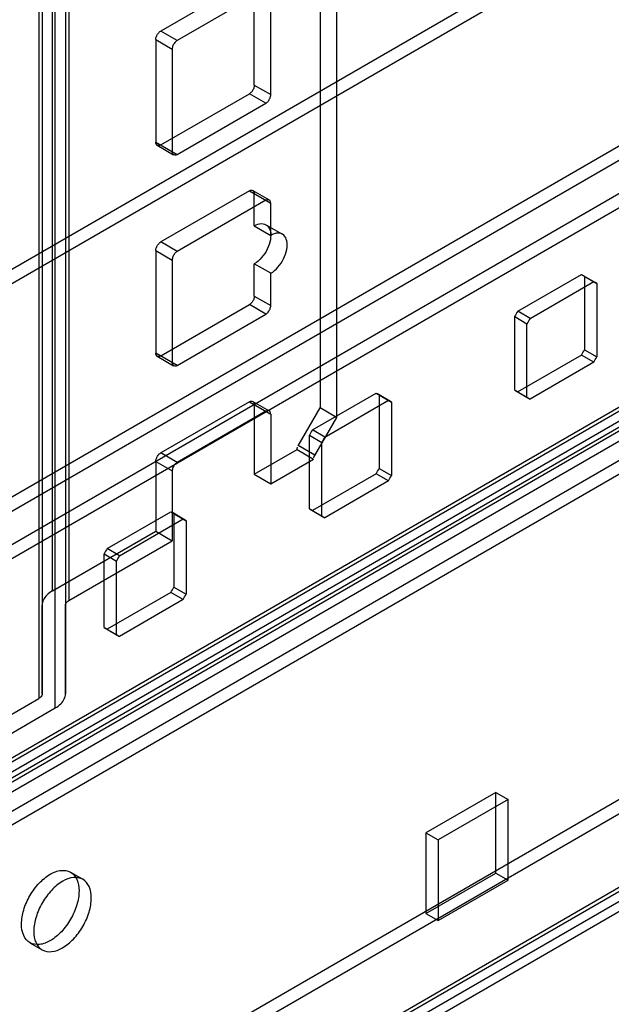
# Model space of a CAD drawing. Header units: millimetres. Extents: x 188 to 1028, y 131 to 1566.
# Tile 57 of 256: x 680 to 731, y 220 to 305. Entities that reach past the tile are written whole.
import ezdxf

# ---------------------------------------------------------------- set-up
doc = ezdxf.new("R2010")
doc.units = ezdxf.units.MM
doc.header["$LTSCALE"] = 110.325218
doc.layers.get('0').update_dxf_attribs({"linetype": 'CONTINUOUS'})

msp = doc.modelspace()

# ---------------------------------------------------------------- linework, layer by layer
at = {"color": 7, "linetype": 'CONTINUOUS'}
for p, q in [((705.938, 1140.918), (705.938, 271.588)), ((707.352, 1140.101), (707.352, 270.771)), ((682.897, 255.835), (682.897, 1130.065)), ((684.311, 1129.248), (684.311, 255.019)), ((682.018, 1128.84), (682.018, 246.994)), ((684.018, 1128.84), (684.018, 246.994)), ((681.725, 1120.815), (681.725, 246.586)), ((683.139, 245.769), (683.139, 1119.999)), ((633.637, 237.51), (941.51, 415.26)), ((634.697, 236.898), (942.571, 414.648)), ((617.02, 223.834), (924.893, 401.583)), ((617.02, 222.609), (924.893, 400.359)), ((629.394, 212.607), (945.045, 394.847)), ((946.106, 394.235), (626.212, 209.545)), ((627.414, 209.749), (947.167, 394.357)), ((629.894, 212.558), (944.838, 394.39)), ((947.167, 393.133), (627.414, 208.525)), ((630.644, 211.259), (945.588, 393.091)), ((630.95, 208.933), (945.045, 390.275)), ((946.106, 389.663), (632.011, 208.321)), ((610.514, 243.756), (822.645, 366.229)), ((610.514, 242.531), (822.645, 365.004)), ((623.702, 175.558), (937.797, 356.9)), ((623.702, 174.333), (937.797, 355.676)), ((630.243, 171.782), (945.045, 353.532)), ((946.106, 352.92), (630.243, 170.557)), ((630.743, 171.732), (944.838, 353.075)), ((631.493, 170.433), (945.588, 351.776)), ((699.857, 308.412), (692.22, 304.003)), ((701.271, 307.596), (693.635, 303.187)), ((700.281, 299.349), (700.281, 308.167)), ((701.696, 298.533), (701.696, 307.351)), ((691.796, 303.268), (693.21, 302.452)), ((691.796, 303.268), (691.796, 294.45)), ((693.635, 303.187), (692.22, 304.003)), ((693.21, 302.452), (693.21, 293.634)), ((700.281, 299.349), (701.696, 298.533)), ((692.22, 294.205), (699.857, 298.614)), ((701.271, 297.798), (699.857, 298.614)), ((693.635, 293.389), (701.271, 297.798)), ((691.796, 294.45), (693.635, 293.389)), ((691.92, 294.175), (693.335, 293.359)), ((699.857, 290.265), (692.22, 285.856)), ((699.857, 290.265), (701.696, 289.204)), ((700.157, 290.295), (701.571, 289.479)), ((700.281, 287.244), (700.281, 290.02)), ((701.271, 289.449), (693.635, 285.04)), ((701.696, 286.428), (701.696, 289.204)), ((700.281, 287.244), (701.696, 286.428)), ((701.281, 287.343), (702.695, 286.527)), ((693.635, 285.04), (692.22, 285.856)), ((691.796, 285.122), (693.21, 284.305)), ((691.796, 285.122), (691.796, 276.303)), ((693.21, 284.305), (693.21, 275.487)), ((701.696, 283.162), (700.281, 283.978)), ((700.281, 281.202), (700.281, 283.978)), ((701.696, 280.386), (701.696, 283.162)), ((722.963, 279.897), (728.44, 283.059)), ((728.44, 283.059), (729.768, 282.293)), ((729.637, 282.375), (728.577, 282.988)), ((728.707, 282.905), (728.707, 276.581)), ((724.024, 279.285), (729.501, 282.447)), ((729.768, 282.293), (729.768, 275.968)), ((692.22, 276.058), (699.857, 280.467)), ((701.271, 279.651), (699.857, 280.467)), ((700.281, 281.202), (701.696, 280.386)), ((693.635, 275.242), (701.271, 279.651)), ((724.024, 279.285), (722.963, 279.897)), ((722.697, 279.435), (723.757, 278.823)), ((722.697, 273.111), (722.697, 279.435)), ((723.757, 272.498), (723.757, 278.823)), ((693.635, 275.242), (691.796, 276.303)), ((728.707, 276.581), (729.768, 275.968)), ((691.92, 276.029), (693.335, 275.212)), ((728.44, 276.119), (722.963, 272.957)), ((729.501, 275.507), (724.024, 272.344)), ((729.501, 275.507), (728.44, 276.119)), ((705.286, 269.691), (710.763, 272.853)), ((710.763, 272.853), (712.09, 272.087)), ((711.96, 272.169), (710.899, 272.782)), ((722.697, 273.111), (724.024, 272.344)), ((723.887, 272.416), (722.827, 273.028)), ((699.857, 272.119), (692.22, 267.71)), ((699.857, 272.119), (701.696, 271.057)), ((700.157, 272.148), (701.571, 271.332)), ((706.346, 269.079), (711.823, 272.241)), ((711.029, 272.699), (711.029, 266.375)), ((712.09, 272.087), (712.09, 265.762)), ((701.271, 271.302), (693.635, 266.893)), ((700.281, 271.874), (700.281, 265.872)), ((701.696, 271.057), (701.696, 265.056)), ((704.05, 268.317), (705.938, 271.588)), ((707.352, 270.771), (705.938, 271.588)), ((707.352, 270.771), (705.464, 267.5)), ((706.346, 269.079), (705.286, 269.691)), ((705.019, 269.229), (706.08, 268.617)), ((705.019, 262.905), (705.019, 269.229)), ((706.08, 262.292), (706.08, 268.617)), ((693.635, 266.893), (692.22, 267.71)), ((700.281, 265.872), (703.963, 267.998)), ((703.963, 267.998), (705.377, 267.182)), ((705.481, 267.53), (704.067, 268.347)), ((691.796, 266.975), (693.21, 266.158)), ((691.796, 266.975), (691.796, 260.973)), ((701.696, 265.056), (705.377, 267.182)), ((693.21, 266.158), (693.21, 260.157)), ((711.029, 266.375), (712.09, 265.762)), ((700.281, 265.872), (701.696, 265.056)), ((710.763, 265.913), (705.286, 262.751)), ((711.823, 265.301), (706.346, 262.138)), ((711.823, 265.301), (710.763, 265.913)), ((687.608, 259.485), (693.085, 262.647)), ((693.085, 262.647), (694.412, 261.881)), ((705.019, 262.905), (706.346, 262.138)), ((706.21, 262.21), (705.149, 262.822)), ((688.669, 258.872), (694.146, 262.035)), ((694.282, 261.963), (693.222, 262.576)), ((693.352, 262.493), (693.352, 256.169)), ((694.412, 261.881), (694.412, 255.556)), ((682.897, 255.835), (691.796, 260.973)), ((691.796, 260.973), (693.21, 260.157)), ((684.311, 255.019), (693.21, 260.157)), ((688.669, 258.872), (687.608, 259.485)), ((687.341, 259.023), (688.402, 258.411)), ((687.341, 252.698), (687.341, 259.023)), ((688.402, 252.086), (688.402, 258.411)), ((693.352, 256.169), (694.412, 255.556)), ((693.085, 255.707), (687.608, 252.545)), ((694.146, 255.094), (688.669, 251.932)), ((694.146, 255.094), (693.085, 255.707)), ((682.018, 246.994), (682.018, 254.611)), ((684.018, 246.994), (684.018, 254.611)), ((687.341, 252.698), (688.669, 251.932)), ((688.532, 252.004), (687.472, 252.616)), ((663.158, 235.866), (681.725, 246.586)), ((664.573, 235.05), (683.139, 245.769)), ((721.07, 238.51), (715.06, 235.04)), ((721.07, 238.51), (722.131, 237.897)), ((721.07, 231.57), (721.07, 238.51)), ((722.131, 237.897), (716.121, 234.427)), ((722.131, 230.957), (722.131, 237.897)), ((715.06, 235.04), (716.121, 234.427)), ((715.06, 235.04), (715.06, 228.099)), ((716.121, 234.427), (716.121, 227.487)), ((684.46, 231.641), (685.52, 231.029)), ((715.06, 228.099), (721.07, 231.57)), ((721.07, 231.57), (722.131, 230.957)), ((716.121, 227.487), (722.131, 230.957)), ((715.06, 228.099), (716.121, 227.487)), ((680.96, 225.579), (682.021, 224.967))]:
    msp.add_line(p, q, dxfattribs=at)
for centre, start, end in [((731.448, 274.69), 148.46564, 151.53463), ((732.509, 274.078), 148.46564, 151.53463), ((719.955, 281.326), 328.46564, 331.53463), ((721.016, 280.713), 328.46564, 331.53463), ((713.771, 264.484), 148.46564, 151.53463), ((714.831, 263.872), 148.46564, 151.53463), ((702.278, 271.12), 328.46564, 331.53463), ((703.338, 270.507), 328.46564, 331.53463), ((696.093, 254.278), 148.46564, 151.53463), ((697.154, 253.666), 148.46564, 151.53463), ((684.6, 260.914), 328.46564, 331.53463), ((685.661, 260.301), 328.46564, 331.53463)]:
    msp.add_arc(centre, 9.955, start, end, dxfattribs=at)
for points, knots in [([(691.796, 303.268), (691.796, 303.36), (691.84, 303.552), (691.985, 303.809), (692.133, 303.953), (692.22, 304.003)], [0, 0, 0, 0, 0.314241, 0.656303, 1, 1, 1, 1]), ([(693.635, 303.187), (693.555, 303.141), (693.411, 303.006), (693.261, 302.753), (693.21, 302.552), (693.21, 302.452)], [0, 0, 0, 0, 0.314238, 0.6563, 1, 1, 1, 1]), ([(700.281, 299.349), (700.281, 299.257), (700.237, 299.065), (700.093, 298.808), (699.944, 298.664), (699.857, 298.614)], [0, 0, 0, 0, 0.314241, 0.656303, 1, 1, 1, 1]), ([(701.271, 297.798), (701.351, 297.844), (701.495, 297.978), (701.645, 298.231), (701.696, 298.432), (701.696, 298.533)], [0, 0, 0, 0, 0.314238, 0.6563, 1, 1, 1, 1]), ([(692.22, 294.205), (692.158, 294.169), (691.95, 294.078), (691.796, 294.326), (691.796, 294.45)], [0, 0, 0, 0, 0.366154, 1, 1, 1, 1]), ([(693.21, 293.634), (693.21, 293.562), (693.235, 293.336), (693.527, 293.327), (693.635, 293.389)], [0, 0, 0, 0, 0.36616, 1, 1, 1, 1]), ([(699.857, 290.265), (699.919, 290.301), (700.127, 290.393), (700.281, 290.144), (700.281, 290.02)], [0, 0, 0, 0, 0.366154, 1, 1, 1, 1]), ([(701.696, 289.204), (701.696, 289.276), (701.671, 289.501), (701.379, 289.511), (701.271, 289.449)], [0, 0, 0, 0, 0.36616, 1, 1, 1, 1]), ([(700.281, 287.244), (700.469, 287.353), (700.851, 287.508), (701.454, 287.314), (701.724, 286.724), (701.691, 286.004), (701.422, 285.22), (700.952, 284.502), (700.518, 284.115), (700.281, 283.978)], [0, 0, 0, 0, 0.130229, 0.233173, 0.344877, 0.489739, 0.658606, 0.83605, 1, 1, 1, 1]), ([(701.696, 283.162), (701.931, 283.298), (702.361, 283.681), (702.83, 284.393), (703.102, 285.175), (703.14, 285.896), (702.875, 286.492), (702.269, 286.694), (701.885, 286.537), (701.696, 286.428)], [0, 0, 0, 0, 0.162891, 0.338516, 0.507397, 0.652857, 0.765205, 0.869083, 1, 1, 1, 1]), ([(691.796, 285.122), (691.796, 285.213), (691.84, 285.405), (691.985, 285.662), (692.133, 285.806), (692.22, 285.856)], [0, 0, 0, 0, 0.314241, 0.656303, 1, 1, 1, 1]), ([(693.635, 285.04), (693.555, 284.994), (693.411, 284.859), (693.261, 284.606), (693.21, 284.406), (693.21, 284.305)], [0, 0, 0, 0, 0.314238, 0.6563, 1, 1, 1, 1]), ([(700.281, 281.202), (700.281, 281.11), (700.237, 280.918), (700.093, 280.661), (699.944, 280.518), (699.857, 280.467)], [0, 0, 0, 0, 0.314241, 0.656303, 1, 1, 1, 1]), ([(701.271, 279.651), (701.351, 279.697), (701.495, 279.831), (701.645, 280.085), (701.696, 280.285), (701.696, 280.386)], [0, 0, 0, 0, 0.314238, 0.6563, 1, 1, 1, 1]), ([(692.22, 276.058), (692.158, 276.023), (691.95, 275.931), (691.796, 276.179), (691.796, 276.303)], [0, 0, 0, 0, 0.366154, 1, 1, 1, 1]), ([(693.21, 275.487), (693.21, 275.415), (693.235, 275.189), (693.527, 275.18), (693.635, 275.242)], [0, 0, 0, 0, 0.36616, 1, 1, 1, 1]), ([(699.857, 272.119), (699.919, 272.154), (700.127, 272.246), (700.281, 271.998), (700.281, 271.874)], [0, 0, 0, 0, 0.366154, 1, 1, 1, 1]), ([(701.696, 271.057), (701.696, 271.129), (701.671, 271.355), (701.379, 271.364), (701.271, 271.302)], [0, 0, 0, 0, 0.36616, 1, 1, 1, 1]), ([(691.796, 266.975), (691.796, 267.067), (691.84, 267.259), (691.985, 267.515), (692.133, 267.659), (692.22, 267.71)], [0, 0, 0, 0, 0.314241, 0.656303, 1, 1, 1, 1]), ([(693.635, 266.893), (693.555, 266.847), (693.411, 266.713), (693.261, 266.459), (693.21, 266.259), (693.21, 266.158)], [0, 0, 0, 0, 0.314238, 0.6563, 1, 1, 1, 1]), ([(682.897, 255.835), (682.724, 255.736), (682.421, 255.516), (682.098, 255.092), (682.018, 254.764), (682.018, 254.611)], [0, 0, 0, 0, 0.379865, 0.707261, 1, 1, 1, 1]), ([(684.018, 254.611), (684.018, 254.717), (684.113, 254.887), (684.253, 254.986), (684.311, 255.019)], [0, 0, 0, 0, 0.61544, 1, 1, 1, 1]), ([(682.018, 246.994), (682.018, 246.888), (681.923, 246.718), (681.782, 246.619), (681.725, 246.586)], [0, 0, 0, 0, 0.615415, 1, 1, 1, 1]), ([(683.139, 245.769), (683.312, 245.869), (683.615, 246.089), (683.938, 246.513), (684.018, 246.841), (684.018, 246.994)], [0, 0, 0, 0, 0.379865, 0.707261, 1, 1, 1, 1]), ([(680.235, 227.181), (680.235, 227.589), (680.388, 228.445), (680.917, 229.643), (681.69, 230.701), (682.606, 231.473), (683.566, 231.871), (684.503, 231.74), (685.102, 231.002), (685.185, 230.376), (685.185, 230.039)], [0, 0, 0, 0, 0.139572, 0.292523, 0.444821, 0.583636, 0.698028, 0.791055, 0.884598, 1, 1, 1, 1]), ([(686.245, 229.427), (686.245, 229.762), (686.163, 230.384), (685.574, 231.12), (684.645, 231.262), (683.686, 230.873), (682.767, 230.106), (681.987, 229.047), (681.451, 227.842), (681.296, 226.979), (681.296, 226.569)], [0, 0, 0, 0, 0.114864, 0.207597, 0.299913, 0.413869, 0.552143, 0.705066, 0.859645, 1, 1, 1, 1]), ([(685.185, 230.039), (685.185, 229.631), (685.032, 228.775), (684.502, 227.577), (683.73, 226.519), (682.814, 225.747), (681.854, 225.349), (680.917, 225.48), (680.317, 226.218), (680.235, 226.844), (680.235, 227.181)], [0, 0, 0, 0, 0.139572, 0.292523, 0.444821, 0.583636, 0.698028, 0.791055, 0.884598, 1, 1, 1, 1]), ([(681.296, 226.569), (681.296, 226.233), (681.378, 225.611), (681.967, 224.876), (682.896, 224.733), (683.855, 225.123), (684.774, 225.889), (685.554, 226.948), (686.09, 228.153), (686.245, 229.016), (686.245, 229.427)], [0, 0, 0, 0, 0.114864, 0.207597, 0.299913, 0.413869, 0.552143, 0.705066, 0.859645, 1, 1, 1, 1])]:
    msp.add_open_spline(points, degree=3, knots=knots, dxfattribs=at)
for points in [[(728.44, 283.059), (728.502, 283.03), (728.565, 283), (728.621, 282.961)], [(729.768, 282.293), (729.711, 282.332), (729.654, 282.371), (729.593, 282.4)], [(710.763, 272.853), (710.825, 272.824), (710.887, 272.794), (710.943, 272.755)], [(722.963, 272.957), (722.901, 272.986), (722.839, 273.016), (722.783, 273.055)], [(712.09, 272.087), (712.034, 272.126), (711.977, 272.165), (711.915, 272.194)], [(723.757, 272.498), (723.814, 272.459), (723.87, 272.42), (723.932, 272.391)], [(703.963, 267.998), (703.963, 268.068), (703.966, 268.143), (704.001, 268.203)], [(705.464, 267.5), (705.425, 267.433), (705.387, 267.359), (705.387, 267.281)], [(693.085, 262.647), (693.147, 262.618), (693.209, 262.588), (693.266, 262.549)], [(705.286, 262.751), (705.224, 262.78), (705.161, 262.81), (705.105, 262.849)], [(694.412, 261.881), (694.356, 261.92), (694.299, 261.959), (694.237, 261.988)], [(706.08, 262.292), (706.136, 262.253), (706.193, 262.214), (706.255, 262.185)], [(687.608, 252.545), (687.546, 252.574), (687.484, 252.604), (687.427, 252.642)], [(688.402, 252.086), (688.458, 252.047), (688.515, 252.008), (688.577, 251.979)]]:
    msp.add_open_spline(points, degree=3, dxfattribs=at)

doc.saveas('drawing.dxf')
